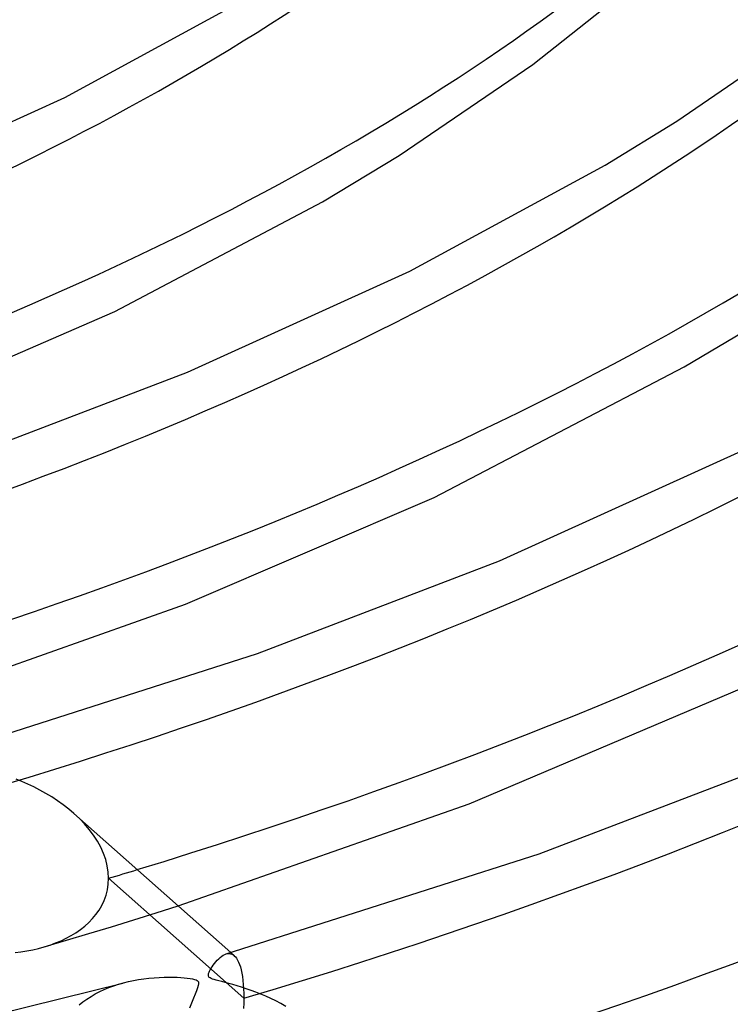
# Model space of a CAD drawing. Header units: millimetres. Extents: x -749 to 749, y -776 to 793.
# Tile 56 of 76: x 92 to 125, y 428 to 474. Entities that reach past the tile are written whole.
import ezdxf

# ---------------------------------------------------------------- set-up
doc = ezdxf.new("R2010")
doc.units = ezdxf.units.MM
doc.layers.add('HIDDEN', color=7, linetype='Continuous')
doc.layers.add('THICK', color=7, linetype='Continuous')

msp = doc.modelspace()

# ---------------------------------------------------------------- linework, layer by layer
at = {"layer": 'HIDDEN'}
for p, q in [((94.959, 436.821), (94.703, 437.06)), ((95.198, 436.571), (94.959, 436.821)), ((95.418, 436.312), (95.198, 436.571)), ((95.619, 436.044), (95.418, 436.312)), ((95.797, 435.768), (95.619, 436.044)), ((95.952, 435.486), (95.797, 435.768)), ((96.081, 435.198), (95.952, 435.486)), ((96.182, 434.907), (96.081, 435.198)), ((96.255, 434.616), (96.182, 434.907)), ((96.299, 434.326), (96.255, 434.616)), ((96.314, 434.038), (96.299, 434.326)), ((96.262, 433.509), (96.301, 433.771)), ((96.301, 433.771), (96.314, 434.038)), ((102.609, 428.452), (96.314, 434.038)), ((96.11, 433.01), (96.198, 433.254)), ((96.198, 433.254), (96.262, 433.509)), ((95.874, 432.56), (96.002, 432.779)), ((96.002, 432.779), (96.11, 433.01)), ((95.568, 432.16), (95.729, 432.354)), ((95.729, 432.354), (95.874, 432.56)), ((97.486, 432.103), (98.524, 432.427)), ((98.524, 432.427), (99.556, 432.753)), ((95.205, 431.81), (95.393, 431.979)), ((95.393, 431.979), (95.568, 432.16)), ((96.445, 431.782), (97.486, 432.103)), ((94.362, 431.155), (95.403, 431.466)), ((94.575, 431.373), (94.796, 431.507)), ((94.796, 431.507), (95.005, 431.653)), ((95.005, 431.653), (95.205, 431.81)), ((95.403, 431.466), (96.445, 431.782)), ((93.319, 430.848), (93.589, 430.933)), ((93.323, 430.849), (94.362, 431.155)), ((93.589, 430.933), (93.851, 431.028)), ((93.851, 431.028), (94.102, 431.133)), ((94.102, 431.133), (94.344, 431.248)), ((94.344, 431.248), (94.575, 431.373)), ((91.964, 430.588), (92.23, 430.62)), ((92.23, 430.62), (92.505, 430.662)), ((92.505, 430.662), (92.783, 430.715)), ((92.783, 430.715), (93.055, 430.777)), ((93.055, 430.777), (93.319, 430.848)), ((101.792, 430.517), (101.861, 430.532)), ((101.861, 430.532), (101.928, 430.536)), ((101.928, 430.536), (101.992, 430.528)), ((101.992, 430.528), (102.054, 430.508)), ((102.006, 430.58), (102.171, 430.433)), ((102.054, 430.508), (102.113, 430.477)), ((102.113, 430.477), (102.169, 430.435)), ((102.169, 430.435), (102.223, 430.38)), ((102.223, 430.38), (102.275, 430.313)), ((102.275, 430.313), (102.323, 430.233)), ((102.323, 430.233), (102.369, 430.14)), ((102.369, 430.14), (102.412, 430.032)), ((102.412, 430.032), (102.451, 429.911)), ((102.451, 429.911), (102.487, 429.776)), ((102.487, 429.776), (102.518, 429.627)), ((102.518, 429.627), (102.545, 429.464)), ((96.556, 429.031), (96.783, 429.105)), ((96.783, 429.105), (97.014, 429.171)), ((102.545, 429.464), (102.568, 429.287)), ((102.568, 429.287), (102.586, 429.097)), ((102.586, 429.097), (102.599, 428.894)), ((95.499, 428.542), (95.698, 428.657)), ((95.698, 428.657), (95.904, 428.763)), ((95.904, 428.763), (96.116, 428.861)), ((96.116, 428.861), (96.334, 428.95)), ((96.334, 428.95), (96.556, 429.031)), ((102.599, 428.894), (102.607, 428.678)), ((102.607, 428.678), (102.609, 428.452)), ((94.946, 428.143), (95.122, 428.285)), ((95.122, 428.285), (95.306, 428.418)), ((95.306, 428.418), (95.499, 428.542)), ((102.607, 428.22), (102.599, 427.979)), ((102.609, 428.452), (102.607, 428.22))]:
    msp.add_line(p, q, dxfattribs=at)
for centre, major_axis, start_param, end_param in [((0, 514.419), (-456, 0), 0, 2.617994), ((0, 514.41), (-109.01, 0), 2.129807, 2.617994), ((0, 514.41), (-131.81, 0), 2.121866, 2.617994), ((0, 514.41), (-154.61, 0), 2.116268, 2.617994), ((0, 514.41), (-177.41, 0), 2.11211, 2.617994), ((0, 514.41), (-200.21, 0), 2.1089, 2.617994), ((0, 514.41), (-223.01, 0), 2.106346, 2.617994), ((0, 514.41), (-245.81, 0), 2.104265, 2.617994), ((0, 514.41), (187.39, 0), -1.030984, -1.022639)]:
    msp.add_ellipse(centre, major_axis=major_axis, ratio=0.5, start_param=start_param, end_param=end_param, dxfattribs=at)
at = {"layer": 'THICK'}
for p, q in [((116.069, 471.922), (121.739, 476.439)), ((94.275, 470.395), (102.011, 474.594)), ((122.764, 469.284), (129.367, 473.814)), ((109.847, 467.688), (116.069, 471.922)), ((85.449, 466.384), (94.275, 470.395)), ((119.426, 467.236), (122.764, 469.284)), ((106.275, 465.533), (109.847, 467.688)), ((110.34, 462.305), (119.426, 467.236)), ((96.604, 460.432), (106.275, 465.533)), ((99.983, 457.6), (110.34, 462.305)), ((86.742, 456.14), (96.604, 460.432)), ((123.114, 457.847), (127.574, 460.518)), ((90.13, 453.834), (99.983, 457.6)), ((111.472, 451.774), (123.114, 457.847)), ((114.517, 448.816), (126.405, 454.216)), ((99.897, 446.81), (111.472, 451.774)), ((103.242, 444.508), (114.517, 448.816)), ((88.346, 442.701), (99.897, 446.81)), ((90.601, 440.451), (103.242, 444.508)), ((113.103, 437.505), (126.38, 443.139)), ((116.354, 435.182), (129.051, 440.033)), ((92.285, 438.544), (92.015, 438.653)), ((92.56, 438.423), (92.285, 438.544)), ((92.837, 438.292), (92.56, 438.423)), ((93.117, 438.148), (92.837, 438.292)), ((93.396, 437.993), (93.117, 438.148)), ((93.673, 437.826), (93.396, 437.993)), ((93.945, 437.648), (93.673, 437.826)), ((94.208, 437.461), (93.945, 437.648)), ((94.461, 437.265), (94.208, 437.461)), ((99.556, 432.753), (113.103, 437.505)), ((94.703, 437.06), (94.461, 437.265)), ((94.703, 437.059), (102.006, 430.58)), ((101.794, 430.518), (116.354, 435.182)), ((101.657, 430.458), (101.725, 430.493)), ((101.725, 430.493), (101.792, 430.517)), ((101.188, 429.999), (101.245, 430.076)), ((101.245, 430.076), (101.307, 430.152)), ((101.307, 430.152), (101.373, 430.226)), ((101.373, 430.226), (101.443, 430.295)), ((101.443, 430.295), (101.514, 430.359)), ((101.514, 430.359), (101.586, 430.414)), ((101.586, 430.414), (101.657, 430.458)), ((100.961, 429.523), (100.964, 429.564)), ((100.964, 429.564), (100.974, 429.61)), ((100.974, 429.61), (100.992, 429.662)), ((100.992, 429.662), (101.017, 429.719)), ((101.017, 429.719), (101.05, 429.782)), ((101.05, 429.782), (101.089, 429.85)), ((101.089, 429.85), (101.136, 429.923)), ((101.136, 429.923), (101.188, 429.999)), ((82.089, 425.487), (96.974, 429.16)), ((97.014, 429.171), (97.245, 429.228)), ((97.245, 429.228), (97.479, 429.278)), ((97.479, 429.278), (97.715, 429.322)), ((97.715, 429.322), (97.954, 429.358)), ((97.954, 429.358), (98.195, 429.387)), ((98.195, 429.387), (98.437, 429.41)), ((98.437, 429.41), (98.677, 429.426)), ((98.677, 429.426), (98.906, 429.435)), ((98.906, 429.435), (99.122, 429.439)), ((99.122, 429.439), (99.323, 429.437)), ((99.323, 429.437), (99.509, 429.431)), ((99.509, 429.431), (99.678, 429.423)), ((99.678, 429.423), (99.835, 429.411)), ((99.835, 429.411), (99.981, 429.396)), ((99.981, 429.396), (100.112, 429.378)), ((100.112, 429.378), (100.226, 429.357)), ((100.226, 429.357), (100.317, 429.335)), ((100.317, 429.335), (100.386, 429.311)), ((100.386, 429.311), (100.437, 429.285)), ((100.437, 429.285), (100.472, 429.255)), ((100.472, 429.255), (100.494, 429.219)), ((100.504, 429.122), (100.489, 429.047)), ((100.494, 429.219), (100.505, 429.177)), ((100.505, 429.177), (100.504, 429.122)), ((100.966, 429.488), (100.961, 429.523)), ((100.98, 429.456), (100.966, 429.488)), ((101.004, 429.428), (100.98, 429.456)), ((101.039, 429.401), (101.004, 429.428)), ((101.087, 429.375), (101.039, 429.401)), ((101.15, 429.349), (101.087, 429.375)), ((101.23, 429.323), (101.15, 429.349)), ((101.329, 429.295), (101.23, 429.323)), ((101.446, 429.264), (101.329, 429.295)), ((101.583, 429.229), (101.446, 429.264)), ((101.738, 429.189), (101.583, 429.229)), ((101.911, 429.143), (101.738, 429.189)), ((102.099, 429.091), (101.911, 429.143)), ((100.341, 428.644), (100.263, 428.452)), ((100.406, 428.807), (100.341, 428.644)), ((100.457, 428.942), (100.406, 428.807)), ((100.489, 429.047), (100.457, 428.942)), ((102.3, 429.033), (102.099, 429.091)), ((102.509, 428.968), (102.3, 429.033)), ((102.725, 428.897), (102.509, 428.968)), ((102.945, 428.82), (102.725, 428.897)), ((103.169, 428.736), (102.945, 428.82)), ((103.397, 428.645), (103.169, 428.736)), ((103.628, 428.547), (103.397, 428.645)), ((100.175, 428.231), (100.081, 427.986)), ((100.263, 428.452), (100.175, 428.231)), ((103.861, 428.441), (103.628, 428.547)), ((104.095, 428.327), (103.861, 428.441)), ((104.33, 428.205), (104.095, 428.327)), ((104.565, 428.074), (104.33, 428.205))]:
    msp.add_line(p, q, dxfattribs=at)
for centre, major_axis, start_param, end_param in [((0, 518.749), (506, 0), -3.141592, -0.523599), ((0, 518.749), (-451, 0), 0, 2.617994), ((0, 514.419), (-506, 0), 0, 2.617994), ((0, 514.41), (118.99, 0), -1.002485, -0.523599), ((0, 514.41), (141.79, 0), -1.011366, -0.523599), ((0, 514.41), (164.59, 0), -1.017784, -0.523599), ((0, 514.41), (187.39, 0), -1.022639, -0.523599), ((0, 514.41), (210.19, 0), -1.02644, -0.523599), ((0, 514.41), (232.99, 0), -1.029497, -0.523599)]:
    msp.add_ellipse(centre, major_axis=major_axis, ratio=0.5, start_param=start_param, end_param=end_param, dxfattribs=at)

doc.saveas('drawing.dxf')
